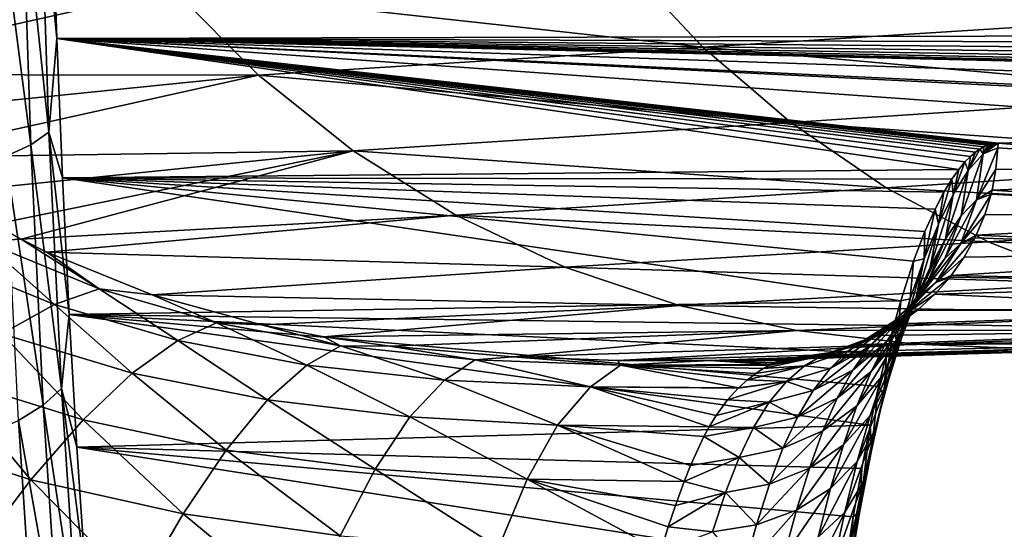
# Model space of a CAD drawing. Header units: metres. Extents: x -160 to 52, y -25 to 25.
# Tile 156 of 166: x 28.2 to 37.15, y -11.02 to -6.39. Entities that reach past the tile are written whole.
import ezdxf

# ---------------------------------------------------------------- set-up
doc = ezdxf.new("R2010")
doc.units = ezdxf.units.M
doc.layers.add('solid_509094_SW0001', color=7, linetype='CONTINUOUS')

msp = doc.modelspace()

# ---------------------------------------------------------------- linework, layer by layer
at = {"layer": 'solid_509094_SW0001'}
for points in [[(28.223463, -5.065383, -23.099762), (28.390444, -4.987799, -22.769121), (28.470884, -7.407115, -22.097055)], [(28.390444, -4.987799, -22.769121), (28.500273, -5.265942, -22.331493), (28.541954, -6.556033, -21.985313)], [(28.470884, -7.407115, -22.097055), (28.390444, -4.987799, -22.769121), (28.541954, -6.556033, -21.985313)], [(27.995523, -5.136402, -23.393404), (28.223463, -5.065383, -23.099762), (28.304628, -7.522307, -22.416924)], [(28.304628, -7.522307, -22.416924), (28.223463, -5.065383, -23.099762), (28.470884, -7.407115, -22.097055)], [(28.077368, -7.627748, -22.700577), (27.995523, -5.136402, -23.393404), (28.304628, -7.522307, -22.416924)], [(51.424736, -6.498399, 107.783943), (28.541954, -6.556033, -21.985313), (28.500273, -5.265942, -22.331493)], [(51.449936, -6.351739, 107.913292), (51.424736, -6.498399, 107.783943), (28.500273, -5.265942, -22.331493)], [(29.597576, -6.104384, 47.622227), (34.410954, -6.635858, 67.683189), (33.691032, -5.864555, 67.810135)], [(33.691032, -5.864555, 67.810135), (34.410954, -6.635858, 67.683189), (38.45052, -6.380034, 87.8806)], [(25.316591, -6.010328, 27.969223), (25.700592, -6.461286, 27.808071), (29.597576, -6.104384, 47.622227)], [(25.700592, -6.461286, 27.808071), (26.113117, -6.884528, 27.647181), (29.597576, -6.104384, 47.622227)], [(26.113117, -6.884528, 27.647181), (30.373699, -6.889974, 47.485374), (29.597576, -6.104384, 47.622227)], [(29.597576, -6.104384, 47.622227), (30.373699, -6.889974, 47.485374), (34.410954, -6.635858, 67.683189)], [(34.410954, -6.635858, 67.683189), (39.188457, -7.060067, 87.750481), (38.45052, -6.380034, 87.8806)], [(51.424736, -6.498399, 107.783943), (51.397343, -6.63131, 107.641159), (28.541954, -6.556033, -21.985313)], [(28.470884, -7.407115, -22.097055), (28.541954, -6.556033, -21.985313), (28.593065, -7.823524, -21.564226)], [(36.736019, -7.746367, 24.608107), (28.593065, -7.823524, -21.564226), (28.541954, -6.556033, -21.985313)], [(36.79258, -7.678694, 24.921364), (36.736019, -7.746367, 24.608107), (28.541954, -6.556033, -21.985313)], [(36.84296, -7.627673, 25.201464), (36.79258, -7.678694, 24.921364), (28.541954, -6.556033, -21.985313)], [(36.887913, -7.589431, 25.452202), (36.84296, -7.627673, 25.201464), (28.541954, -6.556033, -21.985313)], [(36.92807, -7.561098, 25.676846), (36.887913, -7.589431, 25.452202), (28.541954, -6.556033, -21.985313)], [(36.96397, -7.540483, 25.878225), (36.92807, -7.561098, 25.676846), (28.541954, -6.556033, -21.985313)], [(36.996113, -7.525876, 26.05892), (36.96397, -7.540483, 25.878225), (28.541954, -6.556033, -21.985313)], [(37.024864, -7.515893, 26.220903), (36.996113, -7.525876, 26.05892), (28.541954, -6.556033, -21.985313)], [(37.050655, -7.509083, 26.366419), (37.024864, -7.515893, 26.220903), (28.541954, -6.556033, -21.985313)], [(37.073608, -7.507001, 26.496378), (37.050655, -7.509083, 26.366419), (28.541954, -6.556033, -21.985313)], [(37.093639, -7.506362, 26.609915), (37.073608, -7.507001, 26.496378), (28.541954, -6.556033, -21.985313)], [(40.500053, -7.408013, 45.918079), (37.093639, -7.506362, 26.609915), (28.541954, -6.556033, -21.985313)], [(43.709126, -7.313166, 64.107567), (40.500053, -7.408013, 45.918079), (28.541954, -6.556033, -21.985313)], [(44.1064, -7.301301, 66.359367), (43.709126, -7.313166, 64.107567), (28.541954, -6.556033, -21.985313)], [(47.546543, -7.198407, 85.858658), (44.1064, -7.301301, 66.359367), (28.541954, -6.556033, -21.985313)], [(51.170666, -7.08964, 106.400894), (47.546543, -7.198407, 85.858658), (28.541954, -6.556033, -21.985313)], [(51.204178, -7.079349, 106.589897), (51.170666, -7.08964, 106.400894), (28.541954, -6.556033, -21.985313)], [(51.237892, -7.050257, 106.778122), (51.204178, -7.079349, 106.589897), (28.541954, -6.556033, -21.985313)], [(51.271587, -7.002396, 106.964386), (51.237892, -7.050257, 106.778122), (28.541954, -6.556033, -21.985313)], [(51.304794, -6.93573, 107.146027), (51.271587, -7.002396, 106.964386), (28.541954, -6.556033, -21.985313)], [(51.337025, -6.851128, 107.320419), (51.304794, -6.93573, 107.146027), (28.541954, -6.556033, -21.985313)], [(51.367985, -6.749352, 107.486031), (51.337025, -6.851128, 107.320419), (28.541954, -6.556033, -21.985313)], [(51.397343, -6.63131, 107.641159), (51.367985, -6.749352, 107.486031), (28.541954, -6.556033, -21.985313)], [(30.373699, -6.889974, 47.485374), (35.210068, -7.320821, 67.542282), (34.410954, -6.635858, 67.683189)], [(34.410954, -6.635858, 67.683189), (35.210068, -7.320821, 67.542282), (39.188457, -7.060067, 87.750481)], [(26.113117, -6.884528, 27.647181), (26.550709, -7.27723, 27.490206), (30.373699, -6.889974, 47.485374)], [(26.550709, -7.27723, 27.490206), (27.009604, -7.637293, 27.340586), (30.373699, -6.889974, 47.485374)], [(27.009604, -7.637293, 27.340586), (31.234486, -7.578945, 47.333595), (30.373699, -6.889974, 47.485374)], [(30.373699, -6.889974, 47.485374), (31.234486, -7.578945, 47.333595), (35.210068, -7.320821, 67.542282)], [(35.210068, -7.320821, 67.542282), (39.990738, -7.658253, 87.609016), (39.188457, -7.060067, 87.750481)], [(31.234486, -7.578945, 47.333595), (36.077301, -7.912783, 67.389366), (35.210068, -7.320821, 67.542282)], [(35.210068, -7.320821, 67.542282), (36.077301, -7.912783, 67.389366), (39.990738, -7.658253, 87.609016)], [(28.304628, -7.522307, -22.416924), (28.470884, -7.407115, -22.097055), (28.584015, -9.737779, -21.167786)], [(28.470884, -7.407115, -22.097055), (28.593065, -7.823524, -21.564226), (28.653654, -9.063686, -21.069826)], [(28.584015, -9.737779, -21.167786), (28.470884, -7.407115, -22.097055), (28.653654, -9.063686, -21.069826)], [(40.561401, -7.792217, 46.528385), (37.093639, -7.506362, 26.609915), (40.500053, -7.408013, 45.918079)], [(36.95723, -7.605376, 25.85261), (37.073608, -7.507001, 26.496378), (37.093639, -7.506362, 26.609915)], [(37.091057, -7.549268, 26.61072), (36.95723, -7.605376, 25.85261), (37.093639, -7.506362, 26.609915)], [(36.95723, -7.605376, 25.85261), (37.050655, -7.509083, 26.366419), (37.073608, -7.507001, 26.496378)], [(36.95723, -7.605376, 25.85261), (37.024864, -7.515893, 26.220903), (37.050655, -7.509083, 26.366419)], [(40.561401, -7.792217, 46.528385), (37.091057, -7.549268, 26.61072), (37.093639, -7.506362, 26.609915)], [(27.009604, -7.637293, 27.340586), (27.483377, -7.961424, 27.2036), (31.234486, -7.578945, 47.333595)], [(27.483377, -7.961424, 27.2036), (27.965967, -8.248281, 27.082026), (31.234486, -7.578945, 47.333595)], [(27.965967, -8.248281, 27.082026), (28.21707, -8.381829, 27.026199), (31.234486, -7.578945, 47.333595)], [(28.077368, -7.627748, -22.700577), (28.304628, -7.522307, -22.416924), (28.418819, -9.889166, -21.472773)], [(28.21707, -8.381829, 27.026199), (32.167042, -8.163495, 47.169159), (31.234486, -7.578945, 47.333595)], [(28.418819, -9.889166, -21.472773), (28.304628, -7.522307, -22.416924), (28.584015, -9.737779, -21.167786)], [(31.234486, -7.578945, 47.333595), (32.167042, -8.163495, 47.169159), (36.077301, -7.912783, 67.389366)], [(36.821438, -7.755985, 25.111301), (36.887913, -7.589431, 25.452202), (36.92807, -7.561098, 25.676846)], [(36.95723, -7.605376, 25.85261), (36.821438, -7.755985, 25.111301), (36.92807, -7.561098, 25.676846)], [(36.821438, -7.755985, 25.111301), (36.84296, -7.627673, 25.201464), (36.887913, -7.589431, 25.452202)], [(36.898632, -8.024134, 25.90258), (36.95723, -7.605376, 25.85261), (37.091057, -7.549268, 26.61072)], [(37.074177, -7.743987, 26.615299), (36.898632, -8.024134, 25.90258), (37.091057, -7.549268, 26.61072)], [(36.95723, -7.605376, 25.85261), (36.92807, -7.561098, 25.676846), (36.96397, -7.540483, 25.878225)], [(36.95723, -7.605376, 25.85261), (36.996113, -7.525876, 26.05892), (37.024864, -7.515893, 26.220903)], [(36.95723, -7.605376, 25.85261), (36.96397, -7.540483, 25.878225), (36.996113, -7.525876, 26.05892)], [(40.561401, -7.792217, 46.528385), (37.074177, -7.743987, 26.615299), (37.091057, -7.549268, 26.61072)], [(28.192549, -10.027739, -21.742632), (28.077368, -7.627748, -22.700577), (28.418819, -9.889166, -21.472773)], [(36.077301, -7.912783, 67.389366), (40.848881, -8.167818, 87.457703), (39.990738, -7.658253, 87.609016)], [(36.686073, -7.974153, 24.39142), (36.736019, -7.746367, 24.608107), (36.79258, -7.678694, 24.921364)], [(36.821438, -7.755985, 25.111301), (36.686073, -7.974153, 24.39142), (36.79258, -7.678694, 24.921364)], [(36.758545, -8.168465, 25.19611), (36.821438, -7.755985, 25.111301), (36.95723, -7.605376, 25.85261)], [(36.898632, -8.024134, 25.90258), (36.758545, -8.168465, 25.19611), (36.95723, -7.605376, 25.85261)], [(36.821438, -7.755985, 25.111301), (36.79258, -7.678694, 24.921364), (36.84296, -7.627673, 25.201464)], [(36.736019, -7.746367, 24.608107), (36.672451, -7.835568, 24.257589), (28.593065, -7.823524, -21.564226)], [(36.616898, -8.377172, 24.510069), (36.686073, -7.974153, 24.39142), (36.821438, -7.755985, 25.111301)], [(36.758545, -8.168465, 25.19611), (36.616898, -8.377172, 24.510069), (36.821438, -7.755985, 25.111301)], [(36.686073, -7.974153, 24.39142), (36.672451, -7.835568, 24.257589), (36.736019, -7.746367, 24.608107)], [(37.074177, -7.743987, 26.615299), (37.038597, -7.936176, 26.623165), (36.898632, -8.024134, 25.90258)], [(40.561401, -7.792217, 46.528385), (37.038597, -7.936176, 26.623165), (37.074177, -7.743987, 26.615299)], [(36.210148, -8.940496, 21.769205), (28.653654, -9.063686, -21.069826), (28.593065, -7.823524, -21.564226)], [(36.326298, -8.581221, 22.382603), (36.210148, -8.940496, 21.769205), (28.593065, -7.823524, -21.564226)], [(36.429165, -8.311281, 22.933159), (36.326298, -8.581221, 22.382603), (28.593065, -7.823524, -21.564226)], [(36.520245, -8.107219, 23.425577), (36.429165, -8.311281, 22.933159), (28.593065, -7.823524, -21.564226)], [(36.60091, -7.95279, 23.865191), (36.520245, -8.107219, 23.425577), (28.593065, -7.823524, -21.564226)], [(36.672451, -7.835568, 24.257589), (36.60091, -7.95279, 23.865191), (28.593065, -7.823524, -21.564226)], [(36.552277, -8.244804, 23.69383), (36.60091, -7.95279, 23.865191), (36.672451, -7.835568, 24.257589)], [(36.686073, -7.974153, 24.39142), (36.552277, -8.244804, 23.69383), (36.672451, -7.835568, 24.257589)], [(40.447533, -8.155356, 46.550293), (37.038597, -7.936176, 26.623165), (40.561401, -7.792217, 46.528385)], [(27.322456, -7.889636, 27.032341), (28.21707, -8.381829, 27.026199), (27.965967, -8.248281, 27.082026)], [(27.322456, -7.889636, 27.032341), (27.873466, -8.398463, 26.088556), (28.21707, -8.381829, 27.026199)], [(32.167042, -8.163495, 47.169159), (37.001987, -8.403747, 67.226318), (36.077301, -7.912783, 67.389366)], [(36.077301, -7.912783, 67.389366), (37.001987, -8.403747, 67.226318), (40.848881, -8.167818, 87.457703)], [(36.552277, -8.244804, 23.69383), (36.520245, -8.107219, 23.425577), (36.60091, -7.95279, 23.865191)], [(37.038597, -7.936176, 26.623165), (37.030346, -7.969905, 26.624901), (36.898632, -8.024134, 25.90258)], [(40.447533, -8.155356, 46.550293), (37.030346, -7.969905, 26.624901), (37.038597, -7.936176, 26.623165)], [(36.477718, -8.635627, 23.845448), (36.552277, -8.244804, 23.69383), (36.686073, -7.974153, 24.39142)], [(36.616898, -8.377172, 24.510069), (36.477718, -8.635627, 23.845448), (36.686073, -7.974153, 24.39142)], [(36.609337, -8.555556, 25.291935), (36.758545, -8.168465, 25.19611), (36.898632, -8.024134, 25.90258)], [(36.753498, -8.419392, 25.965773), (36.609337, -8.555556, 25.291935), (36.898632, -8.024134, 25.90258)], [(36.753498, -8.419392, 25.965773), (36.898632, -8.024134, 25.90258), (37.030346, -7.969905, 26.624901)], [(36.97179, -8.160561, 26.636818), (36.753498, -8.419392, 25.965773), (37.030346, -7.969905, 26.624901)], [(40.447533, -8.155356, 46.550293), (36.97179, -8.160561, 26.636818), (37.030346, -7.969905, 26.624901)], [(36.421524, -8.560213, 23.018646), (36.429165, -8.311281, 22.933159), (36.520245, -8.107219, 23.425577)], [(36.552277, -8.244804, 23.69383), (36.421524, -8.560213, 23.018646), (36.520245, -8.107219, 23.425577)], [(28.21707, -8.381829, 27.026199), (28.451008, -8.49719, 26.978832), (32.167042, -8.163495, 47.169159)], [(28.451008, -8.49719, 26.978832), (33.158379, -8.634385, 46.994362), (32.167042, -8.163495, 47.169159)], [(32.167042, -8.163495, 47.169159), (33.158379, -8.634385, 46.994362), (37.001987, -8.403747, 67.226318)], [(36.461742, -8.752762, 24.637129), (36.616898, -8.377172, 24.510069), (36.758545, -8.168465, 25.19611)], [(36.609337, -8.555556, 25.291935), (36.461742, -8.752762, 24.637129), (36.758545, -8.168465, 25.19611)], [(36.97179, -8.160561, 26.636818), (36.894753, -8.344314, 26.651939), (36.753498, -8.419392, 25.965773)], [(40.447533, -8.155356, 46.550293), (36.894753, -8.344314, 26.651939), (36.97179, -8.160561, 26.636818)], [(40.267853, -8.489896, 46.583668), (36.894753, -8.344314, 26.651939), (40.447533, -8.155356, 46.550293)], [(37.001987, -8.403747, 67.226318), (41.755165, -8.580734, 87.297897), (40.848881, -8.167818, 87.457703)], [(36.421524, -8.560213, 23.018646), (36.326298, -8.581221, 22.382603), (36.429165, -8.311281, 22.933159)], [(36.344093, -8.936416, 23.202406), (36.421524, -8.560213, 23.018646), (36.552277, -8.244804, 23.69383)], [(36.477718, -8.635627, 23.845448), (36.344093, -8.936416, 23.202406), (36.552277, -8.244804, 23.69383)], [(27.421034, -8.524429, 25.197344), (28.521307, -8.973934, 25.135212), (27.873466, -8.398463, 26.088556)], [(27.873466, -8.398463, 26.088556), (28.926598, -8.830419, 26.071581), (28.21707, -8.381829, 27.026199)], [(28.521307, -8.973934, 25.135212), (28.926598, -8.830419, 26.071581), (27.873466, -8.398463, 26.088556)], [(28.926598, -8.830419, 26.071581), (28.451008, -8.49719, 26.978832), (28.21707, -8.381829, 27.026199)], [(33.158379, -8.634385, 46.994362), (37.973763, -8.784773, 67.05497), (37.001987, -8.403747, 67.226318)], [(36.317459, -8.997448, 24.002577), (36.477718, -8.635627, 23.845448), (36.616898, -8.377172, 24.510069)], [(36.461742, -8.752762, 24.637129), (36.317459, -8.997448, 24.002577), (36.616898, -8.377172, 24.510069)], [(36.528393, -8.773242, 26.039295), (36.753498, -8.419392, 25.965773), (36.883305, -8.367825, 26.654156)], [(36.784065, -8.545102, 26.673141), (36.528393, -8.773242, 26.039295), (36.883305, -8.367825, 26.654156)], [(36.894753, -8.344314, 26.651939), (36.883305, -8.367825, 26.654156), (36.753498, -8.419392, 25.965773)], [(40.267853, -8.489896, 46.583668), (36.784065, -8.545102, 26.673141), (36.883305, -8.367825, 26.654156)], [(40.267853, -8.489896, 46.583668), (36.883305, -8.367825, 26.654156), (36.894753, -8.344314, 26.651939)], [(37.001987, -8.403747, 67.226318), (37.973763, -8.784773, 67.05497), (41.755165, -8.580734, 87.297897)], [(28.451008, -8.49719, 26.978832), (29.407658, -8.884832, 26.835577), (33.158379, -8.634385, 46.994362)], [(28.926598, -8.830419, 26.071581), (29.407658, -8.884832, 26.835577), (28.451008, -8.49719, 26.978832)], [(36.380573, -8.899725, 25.394409), (36.609337, -8.555556, 25.291935), (36.753498, -8.419392, 25.965773)], [(36.528393, -8.773242, 26.039295), (36.380573, -8.899725, 25.394409), (36.753498, -8.419392, 25.965773)], [(40.267853, -8.489896, 46.583668), (36.667561, -8.711085, 26.695076), (36.784065, -8.545102, 26.673141)], [(40.028885, -8.783677, 46.627296), (36.667561, -8.711085, 26.695076), (40.267853, -8.489896, 46.583668)], [(28.043844, -9.241837, 24.265331), (28.521307, -8.973934, 25.135212), (27.421034, -8.524429, 25.197344)], [(36.294785, -8.92153, 22.369164), (36.210148, -8.940496, 21.769205), (36.326298, -8.581221, 22.382603)], [(36.216579, -9.280733, 22.583986), (36.294785, -8.92153, 22.369164), (36.421524, -8.560213, 23.018646)], [(36.344093, -8.936416, 23.202406), (36.216579, -9.280733, 22.583986), (36.421524, -8.560213, 23.018646)], [(36.227627, -9.083908, 24.766821), (36.461742, -8.752762, 24.637129), (36.609337, -8.555556, 25.291935)], [(36.380573, -8.899725, 25.394409), (36.227627, -9.083908, 24.766821), (36.609337, -8.555556, 25.291935)], [(36.421524, -8.560213, 23.018646), (36.294785, -8.92153, 22.369164), (36.326298, -8.581221, 22.382603)], [(36.784065, -8.545102, 26.673141), (36.667561, -8.711085, 26.695076), (36.528393, -8.773242, 26.039295)], [(29.407658, -8.884832, 26.835577), (34.195393, -8.981989, 46.811508), (33.158379, -8.634385, 46.994362)], [(33.158379, -8.634385, 46.994362), (34.195393, -8.981989, 46.811508), (37.973763, -8.784773, 67.05497)], [(36.18108, -9.282849, 23.388683), (36.344093, -8.936416, 23.202406), (36.477718, -8.635627, 23.845448)], [(36.317459, -8.997448, 24.002577), (36.18108, -9.282849, 23.388683), (36.477718, -8.635627, 23.845448)], [(36.078754, -9.313878, 24.158081), (36.317459, -8.997448, 24.002577), (36.461742, -8.752762, 24.637129)], [(36.227627, -9.083908, 24.766821), (36.078754, -9.313878, 24.158081), (36.461742, -8.752762, 24.637129)], [(36.233517, -9.069651, 26.119789), (36.528393, -8.773242, 26.039295), (36.656597, -8.724996, 26.697126)], [(36.519855, -8.879687, 26.72253), (36.233517, -9.069651, 26.119789), (36.656597, -8.724996, 26.697126)], [(40.028885, -8.783677, 46.627296), (36.519855, -8.879687, 26.72253), (36.656597, -8.724996, 26.697126)], [(36.667561, -8.711085, 26.695076), (36.656597, -8.724996, 26.697126), (36.528393, -8.773242, 26.039295)], [(40.028885, -8.783677, 46.627296), (36.656597, -8.724996, 26.697126), (36.667561, -8.711085, 26.695076)], [(28.521307, -8.973934, 25.135212), (29.641516, -9.301604, 25.104), (28.926598, -8.830419, 26.071581)], [(28.926598, -8.830419, 26.071581), (29.991325, -9.140374, 26.080034), (29.407658, -8.884832, 26.835577)], [(29.641516, -9.301604, 25.104), (29.991325, -9.140374, 26.080034), (28.926598, -8.830419, 26.071581)], [(34.195393, -8.981989, 46.811508), (38.981339, -9.05204, 66.877312), (37.973763, -8.784773, 67.05497)], [(36.082611, -9.185375, 25.498867), (36.380573, -8.899725, 25.394409), (36.528393, -8.773242, 26.039295)], [(36.233517, -9.069651, 26.119789), (36.082611, -9.185375, 25.498867), (36.528393, -8.773242, 26.039295)], [(39.739319, -9.026024, 46.679596), (36.519855, -8.879687, 26.72253), (40.028885, -8.783677, 46.627296)], [(36.210148, -8.940496, 21.769205), (36.146618, -9.163609, 21.43799), (28.653654, -9.063686, -21.069826)], [(29.407658, -8.884832, 26.835577), (30.402205, -9.159026, 26.775787), (34.195393, -8.981989, 46.811508)], [(29.991325, -9.140374, 26.080034), (30.402205, -9.159026, 26.775787), (29.407658, -8.884832, 26.835577)], [(35.925163, -9.355608, 24.893244), (36.227627, -9.083908, 24.766821), (36.380573, -8.899725, 25.394409)], [(36.082611, -9.185375, 25.498867), (35.925163, -9.355608, 24.893244), (36.380573, -8.899725, 25.394409)], [(36.052776, -9.610127, 22.798365), (36.216579, -9.280733, 22.583986), (36.344093, -8.936416, 23.202406)], [(36.18108, -9.282849, 23.388683), (36.052776, -9.610127, 22.798365), (36.344093, -8.936416, 23.202406)], [(36.094372, -9.672033, 21.995792), (36.172493, -9.332253, 21.751379), (36.294785, -8.92153, 22.369164)], [(36.216579, -9.280733, 22.583986), (36.094372, -9.672033, 21.995792), (36.294785, -8.92153, 22.369164)], [(36.172493, -9.332253, 21.751379), (36.146618, -9.163609, 21.43799), (36.210148, -8.940496, 21.769205)], [(36.294785, -8.92153, 22.369164), (36.172493, -9.332253, 21.751379), (36.210148, -8.940496, 21.769205)], [(36.519855, -8.879687, 26.72253), (36.36816, -9.018931, 26.750433), (36.233517, -9.069651, 26.119789)], [(39.739319, -9.026024, 46.679596), (36.36816, -9.018931, 26.750433), (36.519855, -8.879687, 26.72253)], [(28.043844, -9.241837, 24.265331), (29.227903, -9.597305, 24.188168), (28.521307, -8.973934, 25.135212)], [(29.227903, -9.597305, 24.188168), (29.641516, -9.301604, 25.104), (28.521307, -8.973934, 25.135212)], [(30.402205, -9.159026, 26.775787), (30.967596, -9.267157, 26.772844), (34.195393, -8.981989, 46.811508)], [(30.967596, -9.267157, 26.772844), (35.264259, -9.210104, 46.623039), (34.195393, -8.981989, 46.811508)], [(34.195393, -8.981989, 46.811508), (35.264259, -9.210104, 46.623039), (38.981339, -9.05204, 66.877312)], [(35.939873, -9.583824, 23.569025), (36.18108, -9.282849, 23.388683), (36.317459, -8.997448, 24.002577)], [(36.078754, -9.313878, 24.158081), (35.939873, -9.583824, 23.569025), (36.317459, -8.997448, 24.002577)], [(36.008423, -9.254919, 26.815779), (36.233517, -9.069651, 26.119789), (36.360493, -9.025232, 26.751837)], [(36.191853, -9.148747, 26.782585), (36.008423, -9.254919, 26.815779), (36.360493, -9.025232, 26.751837)], [(39.739319, -9.026024, 46.679596), (36.191853, -9.148747, 26.782585), (36.360493, -9.025232, 26.751837)], [(39.409672, -9.208129, 46.738663), (36.191853, -9.148747, 26.782585), (39.739319, -9.026024, 46.679596)], [(36.36816, -9.018931, 26.750433), (36.360493, -9.025232, 26.751837), (36.233517, -9.069651, 26.119789)], [(39.739319, -9.026024, 46.679596), (36.360493, -9.025232, 26.751837), (36.36816, -9.018931, 26.750433)], [(28.584015, -9.737779, -21.167786), (28.653654, -9.063686, -21.069826), (28.723785, -10.272176, -20.503828)], [(35.932556, -10.069496, 20.349438), (28.723785, -10.272176, -20.503828), (28.653654, -9.063686, -21.069826)], [(36.007965, -9.720347, 20.727354), (35.932556, -10.069496, 20.349438), (28.653654, -9.063686, -21.069826)], [(36.079281, -9.421907, 21.090672), (36.007965, -9.720347, 20.727354), (28.653654, -9.063686, -21.069826)], [(36.146618, -9.163609, 21.43799), (36.079281, -9.421907, 21.090672), (28.653654, -9.063686, -21.069826)], [(35.264259, -9.210104, 46.623039), (40.01244, -9.207683, 66.695496), (38.981339, -9.05204, 66.877312)], [(35.772423, -9.570582, 24.304893), (36.078754, -9.313878, 24.158081), (36.227627, -9.083908, 24.766821)], [(35.925163, -9.355608, 24.893244), (35.772423, -9.570582, 24.304893), (36.227627, -9.083908, 24.766821)], [(35.882225, -9.295185, 26.203583), (36.082611, -9.185375, 25.498867), (36.233517, -9.069651, 26.119789)], [(36.008423, -9.254919, 26.815779), (35.882225, -9.295185, 26.203583), (36.233517, -9.069651, 26.119789)], [(29.641516, -9.301604, 25.104), (30.812365, -9.524445, 25.092485), (29.991325, -9.140374, 26.080034)], [(29.991325, -9.140374, 26.080034), (31.12022, -9.350213, 26.098621), (30.402205, -9.159026, 26.775787)], [(30.812365, -9.524445, 25.092485), (31.12022, -9.350213, 26.098621), (29.991325, -9.140374, 26.080034)], [(31.12022, -9.350213, 26.098621), (30.967596, -9.267157, 26.772844), (30.402205, -9.159026, 26.775787)], [(30.967596, -9.267157, 26.772844), (31.568359, -9.352442, 26.787718), (35.264259, -9.210104, 46.623039)], [(31.568359, -9.352442, 26.787718), (32.684044, -9.448626, 26.832132), (35.264259, -9.210104, 46.623039)], [(32.684044, -9.448626, 26.832132), (36.35062, -9.335209, 46.431484), (35.264259, -9.210104, 46.623039)], [(35.264259, -9.210104, 46.623039), (36.35062, -9.335209, 46.431484), (40.01244, -9.207683, 66.695496)], [(35.568047, -9.555553, 25.010653), (35.925163, -9.355608, 24.893244), (36.082611, -9.185375, 25.498867)], [(35.728951, -9.399567, 25.60055), (35.568047, -9.555553, 25.010653), (36.082611, -9.185375, 25.498867)], [(35.882225, -9.295185, 26.203583), (35.728951, -9.399567, 25.60055), (36.082611, -9.185375, 25.498867)], [(39.409672, -9.208129, 46.738663), (35.816124, -9.339988, 26.850344), (36.008423, -9.254919, 26.815779)], [(39.051933, -9.323375, 46.802353), (35.816124, -9.339988, 26.850344), (39.409672, -9.208129, 46.738663)], [(39.409672, -9.208129, 46.738663), (36.008423, -9.254919, 26.815779), (36.191853, -9.148747, 26.782585)], [(36.055038, -9.793135, 21.171459), (36.079281, -9.421907, 21.090672), (36.146618, -9.163609, 21.43799)], [(36.172493, -9.332253, 21.751379), (36.055038, -9.793135, 21.171459), (36.146618, -9.163609, 21.43799)], [(36.35062, -9.335209, 46.431484), (41.05645, -9.267382, 66.511414), (40.01244, -9.207683, 66.695496)], [(27.525679, -9.632275, 23.480976), (28.781689, -10.023363, 23.353518), (28.043844, -9.241837, 24.265331)], [(28.781689, -10.023363, 23.353518), (29.227903, -9.597305, 24.188168), (28.043844, -9.241837, 24.265331)], [(29.227903, -9.597305, 24.188168), (30.455563, -9.841877, 24.140936), (29.641516, -9.301604, 25.104)], [(30.455563, -9.841877, 24.140936), (30.812365, -9.524445, 25.092485), (29.641516, -9.301604, 25.104)], [(31.12022, -9.350213, 26.098621), (31.568359, -9.352442, 26.787718), (30.967596, -9.267157, 26.772844)], [(35.490433, -9.439626, 26.286852), (35.728951, -9.399567, 25.60055), (35.882225, -9.295185, 26.203583)], [(35.616314, -9.403666, 26.88603), (35.490433, -9.439626, 26.286852), (35.882225, -9.295185, 26.203583)], [(35.616314, -9.403666, 26.88603), (35.882225, -9.295185, 26.203583), (36.008423, -9.254919, 26.815779)], [(35.816124, -9.339988, 26.850344), (35.616314, -9.403666, 26.88603), (36.008423, -9.254919, 26.815779)], [(35.810787, -9.894792, 23.002571), (36.052776, -9.610127, 22.798365), (36.18108, -9.282849, 23.388683)], [(35.939873, -9.583824, 23.569025), (35.810787, -9.894792, 23.002571), (36.18108, -9.282849, 23.388683)], [(35.930561, -9.982446, 22.236835), (36.094372, -9.672033, 21.995792), (36.216579, -9.280733, 22.583986)], [(36.052776, -9.610127, 22.798365), (35.930561, -9.982446, 22.236835), (36.216579, -9.280733, 22.583986)], [(36.35062, -9.335209, 46.431484), (37.444374, -9.379556, 46.238625), (41.05645, -9.267382, 66.511414)], [(30.812365, -9.524445, 25.092485), (32.062607, -9.661113, 25.093449), (31.12022, -9.350213, 26.098621)], [(31.12022, -9.350213, 26.098621), (32.344017, -9.47597, 26.118431), (31.568359, -9.352442, 26.787718)], [(32.062607, -9.661113, 25.093449), (32.344017, -9.47597, 26.118431), (31.12022, -9.350213, 26.098621)], [(32.344017, -9.47597, 26.118431), (32.684044, -9.448626, 26.832132), (31.568359, -9.352442, 26.787718)], [(32.684044, -9.448626, 26.832132), (33.638084, -9.481933, 26.888481), (36.35062, -9.335209, 46.431484)], [(33.638084, -9.481933, 26.888481), (37.444374, -9.379556, 46.238625), (36.35062, -9.335209, 46.431484)], [(33.638084, -9.481933, 26.888481), (34.474625, -9.483663, 26.916658), (37.444374, -9.379556, 46.238625)], [(34.474625, -9.483663, 26.916658), (38.447495, -9.374431, 45.52668), (37.444374, -9.379556, 46.238625)], [(34.474625, -9.483663, 26.916658), (35.191975, -9.470292, 26.95715), (38.447495, -9.374431, 45.52668)], [(35.413757, -9.444977, 26.921995), (38.447495, -9.374431, 45.52668), (35.191975, -9.470292, 26.95715)], [(35.412342, -9.755931, 24.436342), (35.772423, -9.570582, 24.304893), (35.925163, -9.355608, 24.893244)], [(35.568047, -9.555553, 25.010653), (35.412342, -9.755931, 24.436342), (35.925163, -9.355608, 24.893244)], [(39.051933, -9.323375, 46.802353), (38.592026, -9.370166, 46.349865), (35.413757, -9.444977, 26.921995)], [(39.051933, -9.323375, 46.802353), (35.413757, -9.444977, 26.921995), (35.616314, -9.403666, 26.88603)], [(35.413757, -9.444977, 26.921995), (38.592026, -9.370166, 46.349865), (38.447495, -9.374431, 45.52668)], [(39.051933, -9.323375, 46.802353), (35.616314, -9.403666, 26.88603), (35.816124, -9.339988, 26.850344)], [(35.631397, -9.825704, 23.735241), (35.939873, -9.583824, 23.569025), (36.078754, -9.313878, 24.158081)], [(35.772423, -9.570582, 24.304893), (35.631397, -9.825704, 23.735241), (36.078754, -9.313878, 24.158081)], [(35.976929, -10.111102, 21.443647), (36.055038, -9.793135, 21.171459), (36.172493, -9.332253, 21.751379)], [(36.094372, -9.672033, 21.995792), (35.976929, -10.111102, 21.443647), (36.172493, -9.332253, 21.751379)], [(32.062607, -9.661113, 25.093449), (33.38913, -9.72211, 25.111364), (32.344017, -9.47597, 26.118431)], [(32.344017, -9.47597, 26.118431), (33.661583, -9.525865, 26.151941), (32.684044, -9.448626, 26.832132)], [(33.38913, -9.72211, 25.111364), (33.661583, -9.525865, 26.151941), (32.344017, -9.47597, 26.118431)], [(33.661583, -9.525865, 26.151941), (33.638084, -9.481933, 26.888481), (32.684044, -9.448626, 26.832132)], [(35.195942, -9.465883, 26.856943), (35.191975, -9.470292, 26.95715), (34.474625, -9.483663, 26.916658)], [(35.169552, -9.46989, 26.741379), (35.195942, -9.465883, 26.856943), (34.474625, -9.483663, 26.916658)], [(35.139332, -9.476777, 26.609909), (35.169552, -9.46989, 26.741379), (34.474625, -9.483663, 26.916658)], [(35.104191, -9.487491, 26.462429), (35.139332, -9.476777, 26.609909), (34.474625, -9.483663, 26.916658)], [(35.490433, -9.439626, 26.286852), (35.015408, -9.525815, 26.109804), (34.95892, -9.557123, 25.899771)], [(35.490433, -9.439626, 26.286852), (34.95892, -9.557123, 25.899771), (35.335609, -9.532593, 25.694828)], [(35.490433, -9.439626, 26.286852), (35.027233, -9.519885, 26.155151), (35.015408, -9.525815, 26.109804)], [(35.490433, -9.439626, 26.286852), (35.063297, -9.503304, 26.296419), (35.027233, -9.519885, 26.155151)], [(35.490433, -9.439626, 26.286852), (35.104191, -9.487491, 26.462429), (35.063297, -9.503304, 26.296419)], [(35.616314, -9.403666, 26.88603), (35.139332, -9.476777, 26.609909), (35.104191, -9.487491, 26.462429)], [(35.616314, -9.403666, 26.88603), (35.104191, -9.487491, 26.462429), (35.490433, -9.439626, 26.286852)], [(35.616314, -9.403666, 26.88603), (35.169552, -9.46989, 26.741379), (35.139332, -9.476777, 26.609909)], [(35.616314, -9.403666, 26.88603), (35.195942, -9.465883, 26.856943), (35.169552, -9.46989, 26.741379)], [(35.616314, -9.403666, 26.88603), (35.191975, -9.470292, 26.95715), (35.195942, -9.465883, 26.856943)], [(35.413757, -9.444977, 26.921995), (35.191975, -9.470292, 26.95715), (35.616314, -9.403666, 26.88603)], [(35.335609, -9.532593, 25.694828), (35.568047, -9.555553, 25.010653), (35.728951, -9.399567, 25.60055)], [(35.490433, -9.439626, 26.286852), (35.335609, -9.532593, 25.694828), (35.728951, -9.399567, 25.60055)], [(36.055038, -9.793135, 21.171459), (36.007965, -9.720347, 20.727354), (36.079281, -9.421907, 21.090672)], [(30.455563, -9.841877, 24.140936), (31.748817, -9.994999, 24.117741), (30.812365, -9.524445, 25.092485)], [(31.748817, -9.994999, 24.117741), (32.062607, -9.661113, 25.093449), (30.812365, -9.524445, 25.092485)], [(33.38913, -9.72211, 25.111364), (34.734955, -9.732471, 25.105909), (33.661583, -9.525865, 26.151941)], [(33.661583, -9.525865, 26.151941), (34.474625, -9.483663, 26.916658), (33.638084, -9.481933, 26.888481)], [(33.661583, -9.525865, 26.151941), (35.027233, -9.519885, 26.155151), (34.474625, -9.483663, 26.916658)], [(35.015408, -9.525815, 26.109804), (35.027233, -9.519885, 26.155151), (33.661583, -9.525865, 26.151941)], [(34.95892, -9.557123, 25.899771), (35.015408, -9.525815, 26.109804), (33.661583, -9.525865, 26.151941)], [(34.893234, -9.599882, 25.663298), (34.95892, -9.557123, 25.899771), (33.661583, -9.525865, 26.151941)], [(34.817699, -9.657697, 25.396564), (34.893234, -9.599882, 25.663298), (33.661583, -9.525865, 26.151941)], [(34.734955, -9.732471, 25.105909), (34.817699, -9.657697, 25.396564), (33.661583, -9.525865, 26.151941)], [(35.063297, -9.503304, 26.296419), (35.104191, -9.487491, 26.462429), (34.474625, -9.483663, 26.916658)], [(35.027233, -9.519885, 26.155151), (35.063297, -9.503304, 26.296419), (34.474625, -9.483663, 26.916658)], [(35.335609, -9.532593, 25.694828), (34.893234, -9.599882, 25.663298), (34.817699, -9.657697, 25.396564)], [(35.335609, -9.532593, 25.694828), (34.817699, -9.657697, 25.396564), (35.172459, -9.674685, 25.113701)], [(35.335609, -9.532593, 25.694828), (34.95892, -9.557123, 25.899771), (34.893234, -9.599882, 25.663298)], [(35.335609, -9.532593, 25.694828), (35.172459, -9.674685, 25.113701), (35.568047, -9.555553, 25.010653)], [(35.172459, -9.674685, 25.113701), (35.412342, -9.755931, 24.436342), (35.568047, -9.555553, 25.010653)], [(35.26963, -9.997533, 23.879786), (35.631397, -9.825704, 23.735241), (35.772423, -9.570582, 24.304893)], [(35.412342, -9.755931, 24.436342), (35.26963, -9.997533, 23.879786), (35.772423, -9.570582, 24.304893)], [(26.973276, -10.133192, 22.798197), (28.306801, -10.567299, 22.617529), (27.525679, -9.632275, 23.480976)], [(28.306801, -10.567299, 22.617529), (28.781689, -10.023363, 23.353518), (27.525679, -9.632275, 23.480976)], [(28.781689, -10.023363, 23.353518), (30.081682, -10.296818, 23.265774), (29.227903, -9.597305, 24.188168)], [(30.081682, -10.296818, 23.265774), (30.455563, -9.841877, 24.140936), (29.227903, -9.597305, 24.188168)], [(35.172459, -9.674685, 25.113701), (34.817699, -9.657697, 25.396564), (34.734955, -9.732471, 25.105909)], [(35.501587, -10.121831, 23.187336), (35.810787, -9.894792, 23.002571), (35.939873, -9.583824, 23.569025)], [(35.631397, -9.825704, 23.735241), (35.501587, -10.121831, 23.187336), (35.939873, -9.583824, 23.569025)], [(35.68848, -10.249431, 22.46357), (35.930561, -9.982446, 22.236835), (36.052776, -9.610127, 22.798365)], [(35.810787, -9.894792, 23.002571), (35.68848, -10.249431, 22.46357), (36.052776, -9.610127, 22.798365)], [(28.418819, -9.889166, -21.472773), (28.584015, -9.737779, -21.167786), (28.730206, -11.95229, -19.992912)], [(28.584015, -9.737779, -21.167786), (28.723785, -10.272176, -20.503828), (28.803495, -11.445002, -19.868351)], [(28.730206, -11.95229, -19.992912), (28.584015, -9.737779, -21.167786), (28.803495, -11.445002, -19.868351)], [(31.748817, -9.994999, 24.117741), (33.09198, -10.069964, 24.114201), (32.062607, -9.661113, 25.093449)], [(33.09198, -10.069964, 24.114201), (33.38913, -9.72211, 25.111364), (32.062607, -9.661113, 25.093449)], [(33.09198, -10.069964, 24.114201), (34.467281, -10.087378, 24.114826), (33.38913, -9.72211, 25.111364)], [(34.731915, -9.735464, 25.095205), (34.734955, -9.732471, 25.105909), (33.38913, -9.72211, 25.111364)], [(34.636341, -9.840132, 24.753817), (34.731915, -9.735464, 25.095205), (33.38913, -9.72211, 25.111364)], [(34.532074, -9.981797, 24.365936), (34.636341, -9.840132, 24.753817), (33.38913, -9.72211, 25.111364)], [(34.467281, -10.087378, 24.114826), (34.532074, -9.981797, 24.365936), (33.38913, -9.72211, 25.111364)], [(35.172459, -9.674685, 25.113701), (34.731915, -9.735464, 25.095205), (34.636341, -9.840132, 24.753817)], [(35.172459, -9.674685, 25.113701), (34.636341, -9.840132, 24.753817), (35.01482, -9.86153, 24.546453)], [(35.172459, -9.674685, 25.113701), (34.734955, -9.732471, 25.105909), (34.731915, -9.735464, 25.095205)], [(35.172459, -9.674685, 25.113701), (35.01482, -9.86153, 24.546453), (35.412342, -9.755931, 24.436342)], [(35.813034, -10.400466, 21.709541), (35.976929, -10.111102, 21.443647), (36.094372, -9.672033, 21.995792)], [(35.930561, -9.982446, 22.236835), (35.813034, -10.400466, 21.709541), (36.094372, -9.672033, 21.995792)], [(35.942959, -10.301447, 20.634003), (35.932556, -10.069496, 20.349438), (36.007965, -9.720347, 20.727354)], [(36.055038, -9.793135, 21.171459), (35.942959, -10.301447, 20.634003), (36.007965, -9.720347, 20.727354)], [(35.01482, -9.86153, 24.546453), (35.26963, -9.997533, 23.879786), (35.412342, -9.755931, 24.436342)], [(35.139175, -10.280961, 23.344276), (35.501587, -10.121831, 23.187336), (35.631397, -9.825704, 23.735241)], [(35.26963, -9.997533, 23.879786), (35.139175, -10.280961, 23.344276), (35.631397, -9.825704, 23.735241)], [(35.864544, -10.595355, 20.931931), (35.942959, -10.301447, 20.634003), (36.055038, -9.793135, 21.171459)], [(35.976929, -10.111102, 21.443647), (35.864544, -10.595355, 20.931931), (36.055038, -9.793135, 21.171459)], [(28.192549, -10.027739, -21.742632), (28.418819, -9.889166, -21.472773), (28.566444, -12.138025, -20.27911)], [(28.566444, -12.138025, -20.27911), (28.418819, -9.889166, -21.472773), (28.730206, -11.95229, -19.992912)], [(30.081682, -10.296818, 23.265774), (31.434189, -10.470724, 23.213346), (30.455563, -9.841877, 24.140936)], [(31.434189, -10.470724, 23.213346), (31.748817, -9.994999, 24.117741), (30.455563, -9.841877, 24.140936)], [(35.01482, -9.86153, 24.546453), (34.532074, -9.981797, 24.365936), (34.467281, -10.087378, 24.114826)], [(35.01482, -9.86153, 24.546453), (34.467281, -10.087378, 24.114826), (34.870964, -10.09153, 23.99609)], [(35.01482, -9.86153, 24.546453), (34.636341, -9.840132, 24.753817), (34.532074, -9.981797, 24.365936)], [(35.01482, -9.86153, 24.546453), (34.870964, -10.09153, 23.99609), (35.26963, -9.997533, 23.879786)], [(35.379105, -10.460893, 22.66571), (35.68848, -10.249431, 22.46357), (35.810787, -9.894792, 23.002571)], [(35.501587, -10.121831, 23.187336), (35.379105, -10.460893, 22.66571), (35.810787, -9.894792, 23.002571)], [(31.434189, -10.470724, 23.213346), (32.815426, -10.561354, 23.187757), (31.748817, -9.994999, 24.117741)], [(32.815426, -10.561354, 23.187757), (33.09198, -10.069964, 24.114201), (31.748817, -9.994999, 24.117741)], [(34.870964, -10.09153, 23.99609), (35.139175, -10.280961, 23.344276), (35.26963, -9.997533, 23.879786)], [(35.570782, -10.648116, 21.957083), (35.813034, -10.400466, 21.709541), (35.930561, -9.982446, 22.236835)], [(35.68848, -10.249431, 22.46357), (35.570782, -10.648116, 21.957083), (35.930561, -9.982446, 22.236835)], [(27.913305, -10.148534, -21.967701), (28.192549, -10.027739, -21.742632), (28.341513, -12.308038, -20.531553)], [(28.341513, -12.308038, -20.531553), (28.192549, -10.027739, -21.742632), (28.566444, -12.138025, -20.27911)], [(28.306801, -10.567299, 22.617529), (29.690346, -10.876568, 22.485592), (28.781689, -10.023363, 23.353518)], [(35.932556, -10.069496, 20.349438), (35.854637, -10.466023, 19.966185), (28.723785, -10.272176, -20.503828)], [(29.690346, -10.876568, 22.485592), (30.081682, -10.296818, 23.265774), (28.781689, -10.023363, 23.353518)], [(32.815426, -10.561354, 23.187757), (34.240112, -10.582541, 23.191566), (33.09198, -10.069964, 24.114201)], [(34.41967, -10.174564, 23.925741), (34.467281, -10.087378, 24.114826), (33.09198, -10.069964, 24.114201)], [(34.297581, -10.438458, 23.427752), (34.41967, -10.174564, 23.925741), (33.09198, -10.069964, 24.114201)], [(34.240112, -10.582541, 23.191566), (34.297581, -10.438458, 23.427752), (33.09198, -10.069964, 24.114201)], [(34.870964, -10.09153, 23.99609), (34.467281, -10.087378, 24.114826), (34.41967, -10.174564, 23.925741)], [(34.870964, -10.09153, 23.99609), (34.41967, -10.174564, 23.925741), (34.739983, -10.364977, 23.466265)], [(34.870964, -10.09153, 23.99609), (34.739983, -10.364977, 23.466265), (35.139175, -10.280961, 23.344276)], [(35.836945, -10.852401, 20.141695), (35.854637, -10.466023, 19.966185), (35.932556, -10.069496, 20.349438)], [(35.942959, -10.301447, 20.634003), (35.836945, -10.852401, 20.141695), (35.932556, -10.069496, 20.349438)], [(27.815039, -11.21446, 21.996698), (28.306801, -10.567299, 22.617529), (26.973276, -10.133192, 22.798197)], [(28.063467, -12.456238, -20.741199), (27.913305, -10.148534, -21.967701), (28.341513, -12.308038, -20.531553)], [(34.739983, -10.364977, 23.466265), (34.41967, -10.174564, 23.925741), (34.297581, -10.438458, 23.427752)], [(35.016445, -10.607255, 22.834087), (35.379105, -10.460893, 22.66571), (35.501587, -10.121831, 23.187336)], [(35.139175, -10.280961, 23.344276), (35.016445, -10.607255, 22.834087), (35.501587, -10.121831, 23.187336)], [(35.700264, -10.861707, 21.220654), (35.864544, -10.595355, 20.931931), (35.976929, -10.111102, 21.443647)], [(35.813034, -10.400466, 21.709541), (35.700264, -10.861707, 21.220654), (35.976929, -10.111102, 21.443647)], [(35.703526, -11.363319, 19.25024), (28.803495, -11.445002, -19.868351), (28.723785, -10.272176, -20.503828)], [(35.777111, -10.903807, 19.593872), (35.703526, -11.363319, 19.25024), (28.723785, -10.272176, -20.503828)], [(35.854637, -10.466023, 19.966185), (35.777111, -10.903807, 19.593872), (28.723785, -10.272176, -20.503828)], [(34.739983, -10.364977, 23.466265), (35.016445, -10.607255, 22.834087), (35.139175, -10.280961, 23.344276)], [(35.261154, -10.842834, 22.175041), (35.570782, -10.648116, 21.957083), (35.68848, -10.249431, 22.46357)], [(35.379105, -10.460893, 22.66571), (35.261154, -10.842834, 22.175041), (35.68848, -10.249431, 22.46357)], [(29.690346, -10.876568, 22.485592), (31.115122, -11.076017, 22.400517), (30.081682, -10.296818, 23.265774)], [(31.115122, -11.076017, 22.400517), (31.434189, -10.470724, 23.213346), (30.081682, -10.296818, 23.265774)], [(34.739983, -10.364977, 23.466265), (34.297581, -10.438458, 23.427752), (34.240112, -10.582541, 23.191566)], [(34.739983, -10.364977, 23.466265), (34.240112, -10.582541, 23.191566), (34.616943, -10.68189, 22.96106)], [(34.739983, -10.364977, 23.466265), (34.616943, -10.68189, 22.96106), (35.016445, -10.607255, 22.834087)], [(35.758186, -11.120201, 20.463211), (35.836945, -10.852401, 20.141695), (35.942959, -10.301447, 20.634003)], [(35.864544, -10.595355, 20.931931), (35.758186, -11.120201, 20.463211), (35.942959, -10.301447, 20.634003)], [(34.898178, -10.975801, 22.353537), (35.261154, -10.842834, 22.175041), (35.379105, -10.460893, 22.66571)], [(35.016445, -10.607255, 22.834087), (34.898178, -10.975801, 22.353537), (35.379105, -10.460893, 22.66571)], [(35.457565, -11.088435, 21.48708), (35.700264, -10.861707, 21.220654), (35.813034, -10.400466, 21.709541)], [(35.570782, -10.648116, 21.957083), (35.457565, -11.088435, 21.48708), (35.813034, -10.400466, 21.709541)], [(31.115122, -11.076017, 22.400517), (32.554646, -11.184889, 22.353014), (31.434189, -10.470724, 23.213346)], [(32.554646, -11.184889, 22.353014), (32.815426, -10.561354, 23.187757), (31.434189, -10.470724, 23.213346)], [(35.836945, -10.852401, 20.141695), (35.777111, -10.903807, 19.593872), (35.854637, -10.466023, 19.966185)], [(27.815039, -11.21446, 21.996698), (29.289745, -11.565921, 21.817938), (28.306801, -10.567299, 22.617529)], [(29.289745, -11.565921, 21.817938), (29.690346, -10.876568, 22.485592), (28.306801, -10.567299, 22.617529)], [(32.554646, -11.184889, 22.353014), (34.029362, -11.216373, 22.346914), (32.815426, -10.561354, 23.187757)], [(34.161263, -10.800445, 22.870089), (34.240112, -10.582541, 23.191566), (32.815426, -10.561354, 23.187757)], [(34.097301, -10.994327, 22.613342), (34.161263, -10.800445, 22.870089), (32.815426, -10.561354, 23.187757)], [(34.029362, -11.216373, 22.346914), (34.097301, -10.994327, 22.613342), (32.815426, -10.561354, 23.187757)], [(34.616943, -10.68189, 22.96106), (34.240112, -10.582541, 23.191566), (34.161263, -10.800445, 22.870089)], [(34.616943, -10.68189, 22.96106), (34.898178, -10.975801, 22.353537), (35.016445, -10.607255, 22.834087)], [(35.593483, -11.361829, 20.772696), (35.758186, -11.120201, 20.463211), (35.864544, -10.595355, 20.931931)], [(35.700264, -10.861707, 21.220654), (35.593483, -11.361829, 20.772696), (35.864544, -10.595355, 20.931931)], [(34.616943, -10.68189, 22.96106), (34.161263, -10.800445, 22.870089), (34.097301, -10.994327, 22.613342)], [(34.616943, -10.68189, 22.96106), (34.097301, -10.994327, 22.613342), (34.498299, -11.040997, 22.484467)], [(34.616943, -10.68189, 22.96106), (34.498299, -11.040997, 22.484467), (34.898178, -10.975801, 22.353537)], [(35.147446, -11.26527, 21.71913), (35.457565, -11.088435, 21.48708), (35.570782, -10.648116, 21.957083)], [(35.261154, -10.842834, 22.175041), (35.147446, -11.26527, 21.71913), (35.570782, -10.648116, 21.957083)], [(29.289745, -11.565921, 21.817938), (30.797251, -11.795753, 21.69795), (29.690346, -10.876568, 22.485592)], [(30.797251, -11.795753, 21.69795), (31.115122, -11.076017, 22.400517), (29.690346, -10.876568, 22.485592)], [(34.783958, -11.384201, 21.906281), (35.147446, -11.26527, 21.71913), (35.261154, -10.842834, 22.175041)], [(34.898178, -10.975801, 22.353537), (34.783958, -11.384201, 21.906281), (35.261154, -10.842834, 22.175041)], [(35.350292, -11.566336, 21.056118), (35.593483, -11.361829, 20.772696), (35.700264, -10.861707, 21.220654)], [(35.457565, -11.088435, 21.48708), (35.350292, -11.566336, 21.056118), (35.700264, -10.861707, 21.220654)], [(35.658844, -11.681159, 20.039415), (35.737667, -11.441312, 19.696556), (35.836945, -10.852401, 20.141695)], [(35.758186, -11.120201, 20.463211), (35.658844, -11.681159, 20.039415), (35.836945, -10.852401, 20.141695)], [(35.737667, -11.441312, 19.696556), (35.703526, -11.363319, 19.25024), (35.777111, -10.903807, 19.593872)], [(35.836945, -10.852401, 20.141695), (35.737667, -11.441312, 19.696556), (35.777111, -10.903807, 19.593872)], [(34.498299, -11.040997, 22.484467), (34.097301, -10.994327, 22.613342), (34.029362, -11.216373, 22.346914)], [(34.498299, -11.040997, 22.484467), (34.783958, -11.384201, 21.906281), (34.898178, -10.975801, 22.353537)]]:
    msp.add_3dface(points, dxfattribs=at)

doc.saveas('drawing.dxf')
